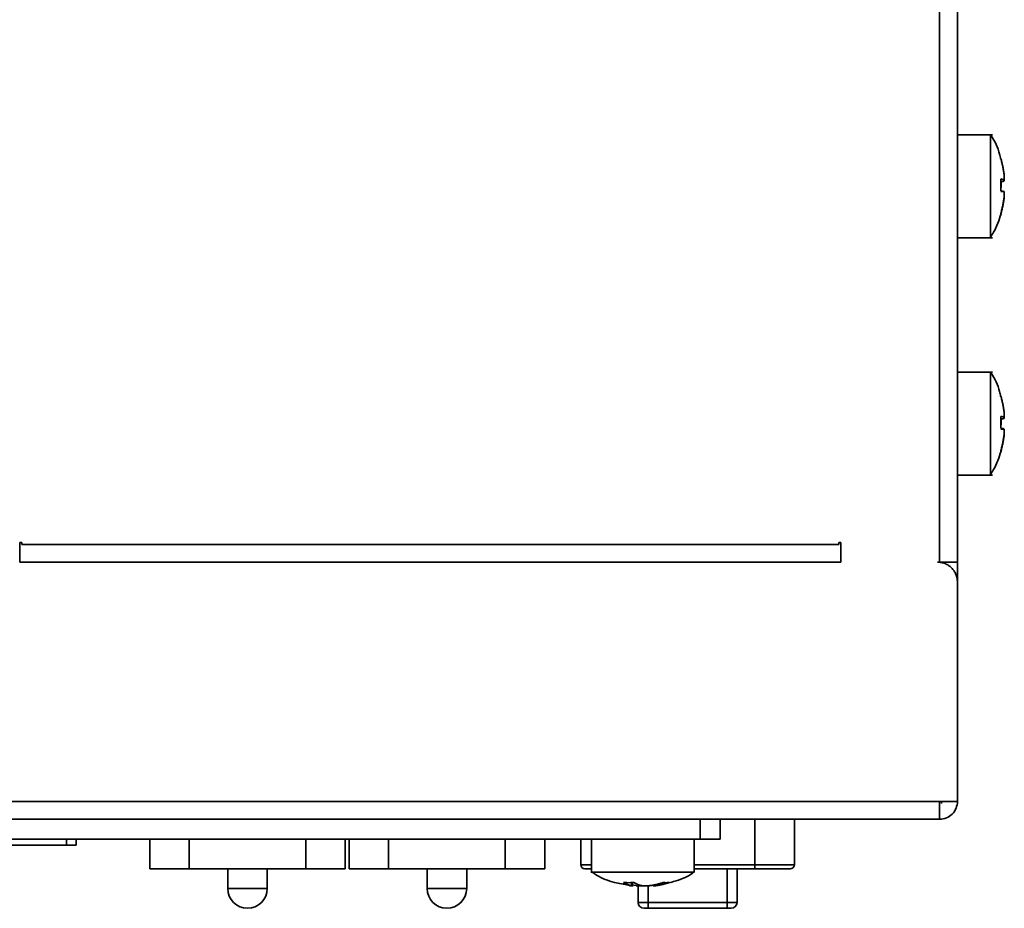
# Model space of a CAD drawing. Header units: millimetres. Extents: x 0 to 420, y 0 to 297.
# Tile 21 of 145: x 192 to 217, y 106 to 128. Entities that reach past the tile are written whole.
import ezdxf

# ---------------------------------------------------------------- set-up
doc = ezdxf.new("R2010")
doc.units = ezdxf.units.MM

msp = doc.modelspace()

# ---------------------------------------------------------------- linework, layer by layer
at = {"color": 7, "linetype": 'Continuous', "lineweight": 35}
for p, q in [((215.2196, 197.5352), (215.2196, 114.4852)), ((215.6696, 197.5352), (215.6696, 114.4852)), ((216.5561, 125.2852), (215.669, 125.2852)), ((216.7675, 124.6771), (216.7675, 124.683)), ((216.7675, 123.8845), (216.7675, 124.0996)), ((216.847, 123.8507), (216.7675, 123.8507)), ((216.7675, 123.3027), (216.7675, 123.2932)), ((215.669, 122.6852), (216.5561, 122.6852)), ((216.5051, 122.6852), (216.5051, 122.7055)), ((216.5051, 122.6852), (216.5051, 122.7055)), ((216.5561, 119.2852), (215.669, 119.2852)), ((216.7675, 118.6771), (216.7675, 118.683)), ((216.7675, 117.8845), (216.7675, 118.0996)), ((216.847, 117.8507), (216.7675, 117.8507)), ((216.7675, 117.3027), (216.7675, 117.2932)), ((215.669, 116.6852), (216.5561, 116.6852)), ((216.5051, 116.6852), (216.5051, 116.7055)), ((216.5051, 116.6852), (216.5051, 116.7055)), ((192.0196, 114.9852), (191.9696, 114.9852)), ((191.9696, 114.9852), (191.9696, 114.4852)), ((192.0196, 114.9352), (192.0196, 114.9852)), ((212.6696, 114.9852), (212.6696, 114.9352)), ((212.7196, 114.9852), (212.6696, 114.9852)), ((212.7196, 114.4852), (212.7196, 114.9852)), ((212.6696, 114.9352), (192.0196, 114.9352)), ((191.9696, 114.4852), (212.7196, 114.4852)), ((212.6696, 114.4879), (192.0196, 114.4879)), ((215.2196, 114.4852), (215.1696, 114.4852)), ((215.6696, 114.0352), (215.6696, 114.4852)), ((215.6696, 113.9852), (215.6696, 108.4352)), ((93.6195, 108.4352), (215.2196, 108.4352)), ((215.6696, 108.4352), (215.2196, 108.4352)), ((215.2696, 108.3852), (215.2696, 108.4352)), ((215.2196, 107.9852), (93.6195, 107.9852)), ((178.0696, 107.9852), (209.1696, 107.9852)), ((209.1696, 107.4852), (209.1696, 107.9852)), ((209.6696, 107.9852), (209.6696, 107.4852)), ((210.5496, 107.9852), (210.5496, 106.8352)), ((211.5496, 107.9852), (211.5496, 106.8352)), ((178.0696, 107.4852), (209.1696, 107.4852)), ((193.1499, 107.3352), (187.2999, 107.3352)), ((193.3999, 107.4852), (193.3999, 107.3352)), ((195.2546, 106.7352), (195.2546, 107.4852)), ((200.1996, 107.4852), (200.1996, 106.7352)), ((200.2946, 106.7352), (200.2946, 107.4852)), ((205.2396, 107.4852), (205.2396, 106.7352)), ((206.1496, 107.4852), (206.1496, 106.8352)), ((206.4196, 107.4852), (206.4196, 106.635)), ((209.0196, 106.6497), (209.0196, 107.4852)), ((209.1696, 107.4852), (209.6696, 107.4852)), ((211.5496, 106.8352), (210.5496, 106.8352)), ((210.5496, 106.8352), (210.5496, 106.7352)), ((196.2546, 106.7352), (199.1996, 106.7352)), ((197.2271, 106.7352), (197.2271, 106.2352)), ((198.2271, 106.2352), (198.2271, 106.7352)), ((201.2946, 106.7352), (204.2396, 106.7352)), ((202.2671, 106.7352), (202.2671, 106.2352)), ((203.2671, 106.2352), (203.2671, 106.7352)), ((209.0196, 106.6497), (207.7196, 106.6497)), ((210.5496, 106.7352), (209.0196, 106.7352)), ((209.8496, 106.7352), (209.8496, 105.8852)), ((210.0996, 105.8852), (210.0996, 106.7352)), ((207.3853, 106.3078), (207.1943, 106.3531)), ((207.4487, 106.3296), (207.5407, 106.3078)), ((207.4576, 106.2893), (207.4576, 106.3804)), ((207.5996, 106.3023), (207.5996, 105.8852)), ((207.8496, 105.8852), (207.5996, 105.8852)), ((209.8496, 105.8852), (207.8496, 105.8852)), ((207.8496, 105.7352), (207.8496, 105.8852)), ((210.0996, 105.8852), (209.8496, 105.8852)), ((209.8496, 105.8852), (209.8496, 105.7352)), ((209.8496, 105.7352), (207.8496, 105.7352))]:
    msp.add_line(p, q, dxfattribs=at)
at = {"color": 8, "linetype": 'Continuous', "lineweight": 35}
for p, q in [((193.1499, 107.4852), (193.1499, 107.3352)), ((196.2546, 107.4852), (196.2546, 106.7352)), ((199.1996, 106.7352), (199.1996, 107.4852)), ((201.2946, 107.4852), (201.2946, 106.7352)), ((204.2396, 106.7352), (204.2396, 107.4852)), ((206.4196, 106.8352), (206.1496, 106.8352)), ((210.5496, 106.8352), (209.0196, 106.8352)), ((207.4359, 106.3078), (207.4359, 106.3773)), ((207.8496, 106.3), (207.8496, 105.8852)), ((198.2271, 106.2352), (197.2271, 106.2352)), ((203.2671, 106.2352), (202.2671, 106.2352))]:
    msp.add_line(p, q, dxfattribs=at)
at = {"color": 7, "linetype": 'Continuous', "lineweight": 35}
for centre, radius, start, end in [((206.2496, 106.8352), 0.1, 180, 270), ((211.4496, 106.8352), 0.1, 270, 0), ((197.7271, 106.2352), 0.5, 180, 0), ((202.7671, 106.2352), 0.5, 180, 0), ((207.7496, 105.8852), 0.15, 180, 270), ((209.9496, 105.8852), 0.15, 270, 0)]:
    msp.add_arc(centre, radius, start, end, dxfattribs=at)
for points, knots in [([(216.7623, 124.6759), (216.7532, 124.717), (216.7079, 124.9234), (216.6157, 125.1322), (216.5086, 125.2757), (216.5028, 125.2834)], [0, 0, 0, 0, 0.1906013, 0.9560614, 1, 1, 1, 1]), ([(216.5051, 125.2852), (216.5051, 125.2852), (216.5051, 125.2513), (216.5051, 125.1211), (216.5051, 125.0247), (216.5051, 124.7841), (216.5051, 124.6399), (216.5051, 124.3254), (216.5051, 124.1553), (216.5051, 123.815), (216.5051, 123.6449), (216.5051, 123.3304), (216.5051, 123.1862), (216.5051, 122.9456), (216.5051, 122.8492), (216.5051, 122.719), (216.5051, 122.6852), (216.5051, 122.6852)], [0, 0, 0, 0, 0.125, 0.125, 0.25, 0.25, 0.375, 0.375, 0.5, 0.5, 0.625, 0.625, 0.75, 0.75, 0.875, 0.875, 1, 1, 1, 1]), ([(216.7675, 124.683), (216.7762, 124.6516), (216.7937, 124.5883), (216.8152, 124.4916), (216.8337, 124.3928), (216.8426, 124.326), (216.847, 124.2924)], [0, 0, 0, 0, 0.2450795, 0.4934384, 0.7450781, 1, 1, 1, 1]), ([(216.847, 124.2924), (216.8478, 124.2859), (216.8493, 124.2729), (216.8512, 124.2538), (216.8536, 124.2235), (216.8552, 124.1858), (216.8535, 124.1604), (216.8504, 124.1504), (216.8482, 124.1504), (216.847, 124.1503)], [0, 0, 0, 0, 0.08407108, 0.16732946, 0.25124753, 0.50011503, 0.74898252, 0.87436105, 1, 1, 1, 1]), ([(216.7675, 124.1703), (216.769, 124.1371), (216.7718, 124.0707), (216.7718, 123.9707), (216.769, 123.904), (216.7675, 123.8707)], [0, 0, 0, 0, 0.3333388, 0.6666612, 1, 1, 1, 1]), ([(216.847, 124.1196), (216.8491, 124.1225), (216.8529, 124.1276), (216.8535, 124.1514), (216.8538, 124.162)], [0, 0, 0, 0, 0.55580443, 1, 1, 1, 1]), ([(216.847, 123.6932), (216.8426, 123.6596), (216.8337, 123.5928), (216.8152, 123.4941), (216.7937, 123.3974), (216.7762, 123.3341), (216.7675, 123.3027)], [0, 0, 0, 0, 0.2549219, 0.5065616, 0.7549205, 1, 1, 1, 1]), ([(216.847, 123.8507), (216.8478, 123.8501), (216.8493, 123.849), (216.8512, 123.844), (216.8536, 123.832), (216.8552, 123.804), (216.8535, 123.7608), (216.8504, 123.7227), (216.8482, 123.703), (216.847, 123.6932)], [0, 0, 0, 0, 0.0841297, 0.16739308, 0.25124698, 0.50011448, 0.74898199, 0.87442957, 1, 1, 1, 1]), ([(216.847, 123.6779), (216.849, 123.6971), (216.8524, 123.7313), (216.8531, 123.7576), (216.8534, 123.7691)], [0, 0, 0, 0, 0.5638584, 1, 1, 1, 1]), ([(216.7675, 123.2873), (216.7762, 123.3187), (216.7937, 123.382), (216.8152, 123.4788), (216.8337, 123.5775), (216.8426, 123.6443), (216.847, 123.6779)], [0, 0, 0, 0, 0.2450795, 0.4934384, 0.7450781, 1, 1, 1, 1]), ([(216.4958, 122.6915), (216.5266, 122.7356), (216.6532, 122.9175), (216.7202, 123.1305), (216.771, 123.2918)], [0, 0, 0, 0, 0.2428288, 1, 1, 1, 1]), ([(216.7623, 118.6759), (216.7532, 118.717), (216.7079, 118.9234), (216.6157, 119.1322), (216.5086, 119.2757), (216.5028, 119.2834)], [0, 0, 0, 0, 0.1905989, 0.9560602, 1, 1, 1, 1]), ([(216.5051, 119.2852), (216.5051, 119.2852), (216.5051, 119.2513), (216.5051, 119.1211), (216.5051, 119.0247), (216.5051, 118.7841), (216.5051, 118.6399), (216.5051, 118.3254), (216.5051, 118.1553), (216.5051, 117.815), (216.5051, 117.6449), (216.5051, 117.3304), (216.5051, 117.1862), (216.5051, 116.9456), (216.5051, 116.8492), (216.5051, 116.719), (216.5051, 116.6852), (216.5051, 116.6852)], [0, 0, 0, 0, 0.125, 0.125, 0.25, 0.25, 0.375, 0.375, 0.5, 0.5, 0.625, 0.625, 0.75, 0.75, 0.875, 0.875, 1, 1, 1, 1]), ([(216.7675, 118.683), (216.7762, 118.6516), (216.7937, 118.5883), (216.8152, 118.4916), (216.8337, 118.3928), (216.8426, 118.326), (216.847, 118.2924)], [0, 0, 0, 0, 0.2450795, 0.4934384, 0.7450781, 1, 1, 1, 1]), ([(216.847, 118.2924), (216.8478, 118.2859), (216.8493, 118.2729), (216.8512, 118.2538), (216.8536, 118.2235), (216.8552, 118.1858), (216.8535, 118.1604), (216.8504, 118.1504), (216.8482, 118.1504), (216.847, 118.1503)], [0, 0, 0, 0, 0.08407108, 0.16732946, 0.25124753, 0.50011503, 0.74898252, 0.87436105, 1, 1, 1, 1]), ([(216.7675, 118.1703), (216.769, 118.1371), (216.7718, 118.0707), (216.7718, 117.9707), (216.769, 117.904), (216.7675, 117.8707)], [0, 0, 0, 0, 0.3333388, 0.6666612, 1, 1, 1, 1]), ([(216.847, 118.1196), (216.8491, 118.1225), (216.8529, 118.1276), (216.8535, 118.1514), (216.8538, 118.162)], [0, 0, 0, 0, 0.5558074, 1, 1, 1, 1]), ([(216.847, 117.8507), (216.8478, 117.8501), (216.8493, 117.849), (216.8512, 117.844), (216.8536, 117.832), (216.8552, 117.804), (216.8535, 117.7608), (216.8504, 117.7227), (216.8482, 117.703), (216.847, 117.6932)], [0, 0, 0, 0, 0.0841297, 0.1673931, 0.251247, 0.5001145, 0.748982, 0.8744296, 1, 1, 1, 1]), ([(216.847, 117.6779), (216.849, 117.6971), (216.8524, 117.7313), (216.8531, 117.7576), (216.8534, 117.7691)], [0, 0, 0, 0, 0.5638461, 1, 1, 1, 1]), ([(216.847, 117.6932), (216.8426, 117.6596), (216.8337, 117.5928), (216.8152, 117.4941), (216.7937, 117.3974), (216.7762, 117.3341), (216.7675, 117.3027)], [0, 0, 0, 0, 0.2549219, 0.5065616, 0.7549205, 1, 1, 1, 1]), ([(216.7675, 117.2873), (216.7762, 117.3187), (216.7937, 117.382), (216.8152, 117.4788), (216.8337, 117.5775), (216.8426, 117.6443), (216.847, 117.6779)], [0, 0, 0, 0, 0.2450795, 0.4934384, 0.7450781, 1, 1, 1, 1]), ([(216.4958, 116.6915), (216.5266, 116.7356), (216.6532, 116.9175), (216.7202, 117.1305), (216.771, 117.2918)], [0, 0, 0, 0, 0.2428288, 1, 1, 1, 1]), ([(215.1696, 114.4852), (215.186, 114.4847), (215.2187, 114.4838), (215.2672, 114.4764), (215.3149, 114.4645), (215.3765, 114.4424), (215.4492, 114.4037), (215.5253, 114.341), (215.5881, 114.2649), (215.6267, 114.1923), (215.6488, 114.1306), (215.6607, 114.0829), (215.6682, 114.0343), (215.6691, 114.0015), (215.6696, 113.9852)], [0, 0, 0, 0, 0.0627768, 0.1249882, 0.1872443, 0.2501538, 0.3749037, 0.5000092, 0.6247591, 0.7498646, 0.8122224, 0.8749319, 0.9373782, 1, 1, 1, 1]), ([(215.6696, 114.4852), (215.6696, 114.4852), (215.6211, 114.4852), (215.4545, 114.4852), (215.3374, 114.4852), (215.2196, 114.4852)], [0, 0, 0, 0, 0.5, 0.5, 1, 1, 1, 1]), ([(215.2196, 108.4352), (215.2196, 108.3173), (215.2196, 108.2003), (215.2196, 108.0337), (215.2196, 107.9852), (215.2196, 107.9852)], [0, 0, 0, 0, 0.5, 0.5, 1, 1, 1, 1]), ([(215.2196, 107.9852), (215.3374, 107.9852), (215.4545, 108.0337), (215.6211, 108.2003), (215.6696, 108.3173), (215.6696, 108.4352)], [0, 0, 0, 0, 0.5, 0.5, 1, 1, 1, 1]), ([(193.3999, 107.3352), (193.3999, 107.3352), (193.373, 107.3352), (193.2804, 107.3352), (193.2154, 107.3352), (193.1499, 107.3352)], [0, 0, 0, 0, 0.5, 0.5, 1, 1, 1, 1]), ([(196.2546, 106.7352), (196.1237, 106.7352), (195.9929, 106.7352), (195.751, 106.7352), (195.6401, 106.7352), (195.455, 106.7352), (195.3808, 106.7352), (195.2807, 106.7352), (195.2546, 106.7352), (195.2546, 106.7352)], [0, 0, 0, 0, 0.25, 0.25, 0.5, 0.5, 0.75, 0.75, 1, 1, 1, 1]), ([(200.1996, 106.7352), (200.1996, 106.7352), (200.1736, 106.7352), (200.0734, 106.7352), (199.9993, 106.7352), (199.8142, 106.7352), (199.7033, 106.7352), (199.4614, 106.7352), (199.3305, 106.7352), (199.1996, 106.7352)], [0, 0, 0, 0, 0.25, 0.25, 0.5, 0.5, 0.75, 0.75, 1, 1, 1, 1]), ([(201.2946, 106.7352), (201.1637, 106.7352), (201.0329, 106.7352), (200.791, 106.7352), (200.6801, 106.7352), (200.495, 106.7352), (200.4208, 106.7352), (200.3207, 106.7352), (200.2946, 106.7352), (200.2946, 106.7352)], [0, 0, 0, 0, 0.25, 0.25, 0.5, 0.5, 0.75, 0.75, 1, 1, 1, 1]), ([(205.2396, 106.7352), (205.2396, 106.7352), (205.2136, 106.7352), (205.1134, 106.7352), (205.0393, 106.7352), (204.8542, 106.7352), (204.7433, 106.7352), (204.5014, 106.7352), (204.3705, 106.7352), (204.2396, 106.7352)], [0, 0, 0, 0, 0.25, 0.25, 0.5, 0.5, 0.75, 0.75, 1, 1, 1, 1]), ([(206.2496, 106.7352), (206.2628, 106.7352), (206.2832, 106.7352), (206.3651, 106.7352), (206.412, 106.7352), (206.4196, 106.7352)], [0, 0, 0, 0, 0.6063877, 0.9360766, 1, 1, 1, 1]), ([(207.7196, 106.6497), (207.5493, 106.6497), (207.2086, 106.6497), (206.7789, 106.6497), (206.4784, 106.6497), (206.4394, 106.6497), (206.4198, 106.6497)], [0, 0, 0, 0, 0.2501335, 0.5002668, 0.7504001, 1, 1, 1, 1]), ([(206.4252, 106.6578), (206.4656, 106.63), (206.641, 106.5096), (206.96, 106.3858), (207.2429, 106.3399), (207.3643, 106.3203)], [0, 0, 0, 0, 0.1460451, 0.633658, 1, 1, 1, 1]), ([(207.7196, 106.6498), (207.8899, 106.6472), (208.1446, 106.6434), (208.4515, 106.6519), (208.7119, 106.65), (208.9618, 106.6497), (209, 106.6497), (209.019, 106.6497)], [0, 0, 0, 0, 0.2517591, 0.3764966, 0.5014964, 0.7525402, 1, 1, 1, 1]), ([(208.3308, 106.373), (208.3863, 106.384), (208.6109, 106.4288), (208.8467, 106.5284), (209.0007, 106.6425), (209.016, 106.6538)], [0, 0, 0, 0, 0.22796792, 0.92336782, 1, 1, 1, 1]), ([(210.5496, 106.7352), (210.5721, 106.7352), (210.617, 106.7352), (210.6841, 106.7352), (210.7505, 106.7352), (210.8164, 106.7352), (210.8884, 106.7352), (210.9653, 106.7352), (211.071, 106.7352), (211.1886, 106.7352), (211.3028, 106.7352), (211.3725, 106.7352), (211.4123, 106.7352), (211.4336, 106.7352), (211.4472, 106.7352), (211.4488, 106.7352), (211.4496, 106.7352)], [0, 0, 0, 0, 0.0477508, 0.0953629, 0.1431131, 0.1912759, 0.2401185, 0.3051601, 0.3701052, 0.5001021, 0.6250008, 0.7498995, 0.8123306, 0.8749495, 0.9374279, 1, 1, 1, 1]), ([(207.49, 106.3872), (207.4611, 106.3858), (207.4032, 106.383), (207.3176, 106.383), (207.2614, 106.3858), (207.2334, 106.3872)], [0, 0, 0, 0, 0.3333388, 0.6666612, 1, 1, 1, 1]), ([(207.4359, 106.3078), (207.4391, 106.307), (207.4455, 106.3055), (207.4521, 106.3036), (207.4591, 106.3011), (207.4571, 106.2996), (207.4356, 106.3013), (207.4096, 106.3044), (207.3934, 106.3066), (207.3853, 106.3078)], [0, 0, 0, 0, 0.0841297, 0.1673931, 0.251247, 0.5001145, 0.748982, 0.8744296, 1, 1, 1, 1]), ([(207.5407, 106.3078), (207.5464, 106.307), (207.5579, 106.3055), (207.5764, 106.3036), (207.6082, 106.3011), (207.6552, 106.2996), (207.7005, 106.3013), (207.7301, 106.3044), (207.7412, 106.3066), (207.7467, 106.3078)], [0, 0, 0, 0, 0.0840711, 0.1673295, 0.2512475, 0.500115, 0.7489825, 0.874361, 1, 1, 1, 1]), ([(207.8209, 106.301), (207.811, 106.3007), (207.7914, 106.3003), (207.7634, 106.3007), (207.7373, 106.3021), (207.7132, 106.3044), (207.6996, 106.3066), (207.6925, 106.3078)], [0, 0, 0, 0, 0.1961596, 0.3880943, 0.5820986, 0.7842679, 1, 1, 1, 1]), ([(207.8986, 106.3078), (207.8851, 106.3062), (207.8603, 106.3032), (207.8333, 106.3017), (207.8209, 106.301)], [0, 0, 0, 0, 0.5407341, 1, 1, 1, 1]), ([(208.2331, 106.3872), (208.2061, 106.3786), (208.152, 106.3611), (208.0691, 106.3395), (207.9845, 106.3211), (207.9273, 106.3122), (207.8986, 106.3078)], [0, 0, 0, 0, 0.2450795, 0.4934384, 0.7450781, 1, 1, 1, 1]), ([(208.0033, 106.3078), (208.0001, 106.307), (207.9938, 106.3055), (207.9872, 106.3036), (207.9802, 106.3011), (207.9822, 106.2996), (208.0036, 106.3013), (208.0296, 106.3044), (208.0458, 106.3066), (208.0539, 106.3078)], [0, 0, 0, 0, 0.0841297, 0.1673931, 0.251247, 0.5001145, 0.748982, 0.8744296, 1, 1, 1, 1]), ([(208.0539, 106.3078), (208.0827, 106.3122), (208.1399, 106.3211), (208.2245, 106.3395), (208.3074, 106.3611), (208.3615, 106.3786), (208.3885, 106.3872)], [0, 0, 0, 0, 0.2549219, 0.5065616, 0.7549205, 1, 1, 1, 1]), ([(208.3885, 106.3872), (208.3719, 106.3858), (208.3388, 106.383), (208.2869, 106.383), (208.251, 106.3858), (208.2331, 106.3872)], [0, 0, 0, 0, 0.3333726, 0.6666274, 1, 1, 1, 1]), ([(207.7496, 105.7352), (207.7499, 105.7352), (207.7506, 105.7352), (207.7563, 105.7352), (207.7658, 105.7352), (207.7785, 105.7352), (207.7939, 105.7352), (207.8113, 105.7352), (207.8301, 105.7352), (207.8431, 105.7352), (207.8496, 105.7352)], [0, 0, 0, 0, 0.1277858, 0.2507564, 0.3741279, 0.5030677, 0.6260548, 0.7522478, 0.8754176, 1, 1, 1, 1]), ([(209.8496, 105.7352), (209.8563, 105.7352), (209.8695, 105.7352), (209.8884, 105.7352), (209.9058, 105.7352), (209.9209, 105.7352), (209.9336, 105.7352), (209.9426, 105.7352), (209.9486, 105.7352), (209.9493, 105.7352), (209.9496, 105.7352)], [0, 0, 0, 0, 0.1277858, 0.2507564, 0.3741279, 0.5030677, 0.6260548, 0.7522478, 0.8754176, 1, 1, 1, 1])]:
    msp.add_open_spline(points, degree=3, knots=knots, dxfattribs=at)
for points in [[(216.847, 124.1503), (216.831, 124.1571), (216.8044, 124.1638), (216.7675, 124.1703)], [(216.7675, 124.0996), (216.8044, 124.1061), (216.831, 124.1128), (216.847, 124.1196)], [(216.7675, 123.8707), (216.8044, 123.8642), (216.831, 123.8575), (216.847, 123.8507)], [(216.847, 118.1503), (216.831, 118.1571), (216.8044, 118.1638), (216.7675, 118.1703)], [(216.7675, 118.0996), (216.8044, 118.1061), (216.831, 118.1128), (216.847, 118.1196)], [(216.7675, 117.8707), (216.8044, 117.8642), (216.831, 117.8575), (216.847, 117.8507)], [(207.2334, 106.3872), (207.2997, 106.3504), (207.3674, 106.3238), (207.4359, 106.3078)], [(207.6925, 106.3078), (207.624, 106.3238), (207.5563, 106.3504), (207.49, 106.3872)]]:
    msp.add_open_spline(points, degree=3, dxfattribs=at)

doc.saveas('drawing.dxf')
